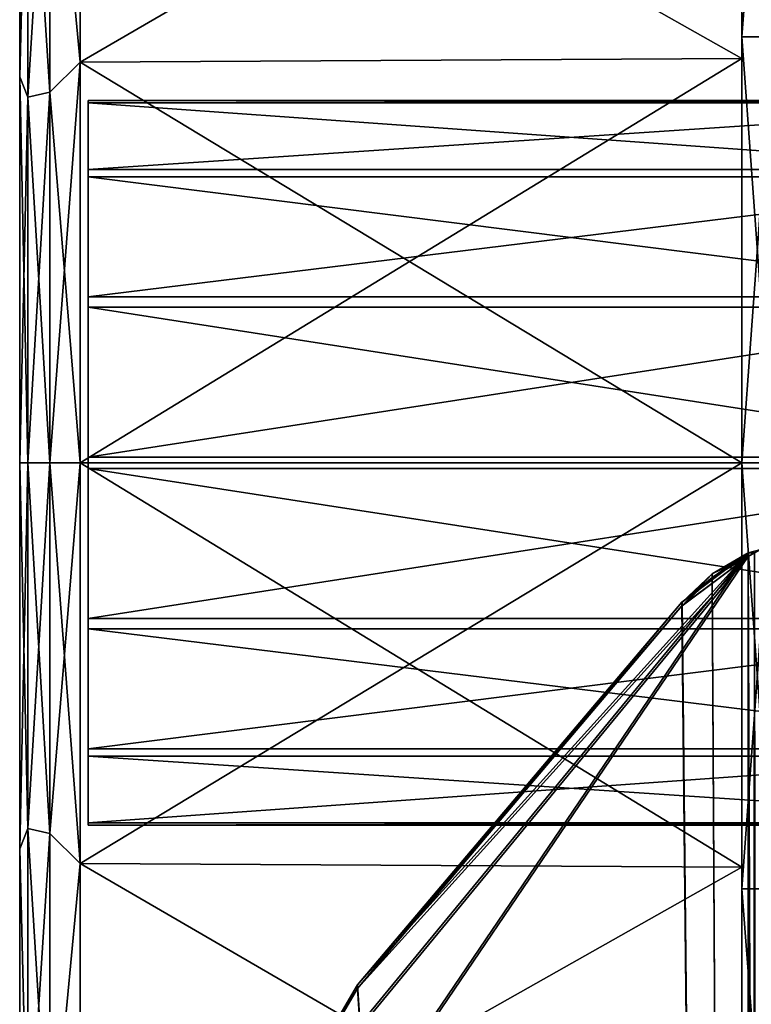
# Model space of a CAD drawing. Extents: x -1448 to 108, y -535 to 375.
# Tile 15 of 147: x -1385 to -1326, y -44 to 36. Entities that reach past the tile are written whole.
import ezdxf

# ---------------------------------------------------------------- set-up
doc = ezdxf.new("R2010")
doc.units = 0
doc.header["$LTSCALE"] = 33.374815
for name, color, linetype in [('10', 7, 'CONTINUOUS'), ('11', 7, 'CONTINUOUS'), ('12', 7, 'CONTINUOUS'), ('13', 7, 'CONTINUOUS'), ('138', 7, 'CONTINUOUS'), ('140', 7, 'CONTINUOUS'), ('141', 7, 'CONTINUOUS'), ('15', 7, 'CONTINUOUS'), ('16', 7, 'CONTINUOUS'), ('17', 7, 'CONTINUOUS'), ('18', 7, 'CONTINUOUS'), ('211', 7, 'CONTINUOUS'), ('212', 7, 'CONTINUOUS'), ('213', 7, 'CONTINUOUS'), ('214', 7, 'CONTINUOUS'), ('215', 7, 'CONTINUOUS'), ('223', 7, 'CONTINUOUS'), ('224', 7, 'CONTINUOUS'), ('232', 7, 'CONTINUOUS'), ('233', 7, 'CONTINUOUS'), ('234', 7, 'CONTINUOUS'), ('235', 7, 'CONTINUOUS'), ('236', 7, 'CONTINUOUS'), ('248', 7, 'CONTINUOUS'), ('249', 7, 'CONTINUOUS'), ('259', 7, 'CONTINUOUS'), ('260', 7, 'CONTINUOUS'), ('262', 7, 'CONTINUOUS'), ('263', 7, 'CONTINUOUS')]:
    doc.layers.add(name, color=color, linetype=linetype)

msp = doc.modelspace()

# ---------------------------------------------------------------- linework, layer by layer
at = {"layer": '10', "linetype": 'CONTINUOUS'}
for points in [[(-1385, 60.677, -115.623), (-1385, 31.243, -126.784), (-1385, 60.677, 115.623), (-1385, 60.677, -115.623)], [(-1385, 60.677, 115.623), (-1385, 31.243, -126.784), (-1385, 31.243, 126.784), (-1385, 60.677, 115.623)], [(-1385, 0, -130.577), (-1385, 0, 130.577), (-1385, 31.243, 126.784), (-1385, 0, -130.577)], [(-1385, 31.243, -126.784), (-1385, 0, -130.577), (-1385, 31.243, 126.784), (-1385, 31.243, -126.784)], [(-1385, -31.243, 126.784), (-1385, 0, 130.577), (-1385, -31.243, -126.784), (-1385, -31.243, 126.784)], [(-1385, -31.243, -126.784), (-1385, 0, 130.577), (-1385, 0, -130.577), (-1385, -31.243, -126.784)], [(-1385, -60.677, 115.623), (-1385, -31.243, 126.784), (-1385, -60.677, -115.623), (-1385, -60.677, 115.623)], [(-1385, -60.677, -115.623), (-1385, -31.243, 126.784), (-1385, -31.243, -126.784), (-1385, -60.677, -115.623)]]:
    msp.add_3dface(points, dxfattribs=at)
at = {"layer": '11', "linetype": 'CONTINUOUS'}
for points in [[(-1326.5, 63.559, -121.101), (-1326.5, 32.73, -132.793), (-1380.111, 63.005, -120.046), (-1326.5, 63.559, -121.101)], [(-1326.5, 32.73, 132.793), (-1326.5, 63.559, 121.101), (-1380.111, 32.445, 131.636), (-1326.5, 32.73, 132.793)], [(-1380.111, 32.445, 131.636), (-1326.5, 63.559, 121.101), (-1380.111, 63.005, 120.046), (-1380.111, 32.445, 131.636)], [(-1380.111, 63.005, -120.046), (-1326.5, 32.73, -132.793), (-1380.111, 32.445, -131.636), (-1380.111, 63.005, -120.046)], [(-1326.5, 32.73, -132.793), (-1326.5, 0, -136.767), (-1380.111, 32.445, -131.636), (-1326.5, 32.73, -132.793)], [(-1326.5, 0, 136.767), (-1326.5, 32.73, 132.793), (-1380.111, 0, 135.576), (-1326.5, 0, 136.767)], [(-1380.111, 0, 135.576), (-1326.5, 32.73, 132.793), (-1380.111, 32.445, 131.636), (-1380.111, 0, 135.576)], [(-1326.5, 0, -136.767), (-1380.111, 0, -135.576), (-1380.111, 32.445, -131.636), (-1326.5, 0, -136.767)]]:
    msp.add_3dface(points, dxfattribs=at)
at = {"layer": '12', "linetype": 'CONTINUOUS'}
for points in [[(-1326.5, 34.49, -151.114), (-1326.5, 63.559, -121.101), (-1326.5, 67.251, -139.65), (-1326.5, 34.49, -151.114)], [(-1326.5, 67.251, 139.65), (-1326.5, 63.559, 121.101), (-1326.5, 34.49, 151.114), (-1326.5, 67.251, 139.65)], [(-1326.5, 32.73, -132.793), (-1326.5, 63.559, -121.101), (-1326.5, 34.49, -151.114), (-1326.5, 32.73, -132.793)], [(-1326.5, 63.559, 121.101), (-1326.5, 32.73, 132.793), (-1326.5, 34.49, 151.114), (-1326.5, 63.559, 121.101)], [(-1326.5, 0, -155), (-1326.5, 32.73, -132.793), (-1326.5, 34.49, -151.114), (-1326.5, 0, -155)], [(-1326.5, 32.73, 132.793), (-1326.5, 0, 136.767), (-1326.5, 34.49, 151.114), (-1326.5, 32.73, 132.793)], [(-1326.5, 0, 136.767), (-1326.5, 0, 155), (-1326.5, 34.49, 151.114), (-1326.5, 0, 136.767)], [(-1326.5, 0, -136.767), (-1326.5, 32.73, -132.793), (-1326.5, 0, -155), (-1326.5, 0, -136.767)], [(-1326.5, -32.73, -132.793), (-1326.5, 0, -136.767), (-1326.5, -34.49, -151.114), (-1326.5, -32.73, -132.793)], [(-1326.5, -34.49, -151.114), (-1326.5, 0, -136.767), (-1326.5, 0, -155), (-1326.5, -34.49, -151.114)], [(-1326.5, 0, 136.767), (-1326.5, -32.73, 132.793), (-1326.5, 0, 155), (-1326.5, 0, 136.767)], [(-1326.5, 0, 155), (-1326.5, -32.73, 132.793), (-1326.5, -34.49, 151.114), (-1326.5, 0, 155)], [(-1326.5, -63.559, -121.101), (-1326.5, -32.73, -132.793), (-1326.5, -34.49, -151.114), (-1326.5, -63.559, -121.101)], [(-1326.5, -32.73, 132.793), (-1326.5, -63.559, 121.101), (-1326.5, -34.49, 151.114), (-1326.5, -32.73, 132.793)], [(-1326.5, -67.251, -139.65), (-1326.5, -63.559, -121.101), (-1326.5, -34.49, -151.114), (-1326.5, -67.251, -139.65)], [(-1326.5, -34.49, 151.114), (-1326.5, -63.559, 121.101), (-1326.5, -67.251, 139.65), (-1326.5, -34.49, 151.114)]]:
    msp.add_3dface(points, dxfattribs=at)
at = {"layer": '13', "linetype": 'CONTINUOUS'}
for points in [[(-1326.5, 34.49, -151.114), (-1326.5, 67.251, -139.65), (-1324, 34.49, -151.114), (-1326.5, 34.49, -151.114)], [(-1324, 34.49, -151.114), (-1326.5, 67.251, -139.65), (-1324, 67.251, -139.65), (-1324, 34.49, -151.114)], [(-1326.5, 67.251, 139.65), (-1326.5, 34.49, 151.114), (-1324, 67.251, 139.65), (-1326.5, 67.251, 139.65)], [(-1324, 67.251, 139.65), (-1326.5, 34.49, 151.114), (-1324, 34.49, 151.114), (-1324, 67.251, 139.65)], [(-1326.5, 34.49, 151.114), (-1326.5, 0, 155), (-1324, 34.49, 151.114), (-1326.5, 34.49, 151.114)], [(-1324, 34.49, 151.114), (-1326.5, 0, 155), (-1324, 0, 155), (-1324, 34.49, 151.114)], [(-1326.5, 0, -155), (-1326.5, 34.49, -151.114), (-1324, 0, -155), (-1326.5, 0, -155)], [(-1324, 0, -155), (-1326.5, 34.49, -151.114), (-1324, 34.49, -151.114), (-1324, 0, -155)]]:
    msp.add_3dface(points, dxfattribs=at)
at = {"layer": '138', "linetype": 'CONTINUOUS'}
for points in [[(-1379.455, 29.349, 6.218), (-1379.455, 29.14, -7.132), (-1379.455, 23.744, 18.336), (-1379.455, 29.349, 6.218)], [(-1379.455, 29.14, -7.132), (-1379.455, 23.16, -19.069), (-1379.455, 13.437, 26.822), (-1379.455, 29.14, -7.132)], [(-1379.455, 23.744, 18.336), (-1379.455, 29.14, -7.132), (-1379.455, 13.437, 26.822), (-1379.455, 23.744, 18.336)], [(-1379.455, 23.16, -19.069), (-1379.455, 12.593, -27.229), (-1379.455, 0.469, 29.996), (-1379.455, 23.16, -19.069)], [(-1379.455, 13.437, 26.822), (-1379.455, 23.16, -19.069), (-1379.455, 0.469, 29.996), (-1379.455, 13.437, 26.822)], [(-1379.455, -0.469, -29.996), (-1379.455, -12.593, 27.229), (-1379.455, 12.593, -27.229), (-1379.455, -0.469, -29.996)], [(-1379.455, 12.593, -27.229), (-1379.455, -12.593, 27.229), (-1379.455, 0.469, 29.996), (-1379.455, 12.593, -27.229)], [(-1379.455, -23.16, 19.069), (-1379.455, -12.593, 27.229), (-1379.455, -0.469, -29.996), (-1379.455, -23.16, 19.069)], [(-1379.455, -13.437, -26.822), (-1379.455, -23.16, 19.069), (-1379.455, -0.469, -29.996), (-1379.455, -13.437, -26.822)], [(-1379.455, -29.14, 7.132), (-1379.455, -23.16, 19.069), (-1379.455, -13.437, -26.822), (-1379.455, -29.14, 7.132)], [(-1379.455, -23.744, -18.336), (-1379.455, -29.14, 7.132), (-1379.455, -13.437, -26.822), (-1379.455, -23.744, -18.336)], [(-1379.455, -29.349, -6.218), (-1379.455, -29.14, 7.132), (-1379.455, -23.744, -18.336), (-1379.455, -29.349, -6.218)]]:
    msp.add_3dface(points, dxfattribs=at)
at = {"layer": '140', "linetype": 'CONTINUOUS'}
for points in [[(-1379.455, -0.469, -29.996), (-1379.455, 12.593, -27.229), (-1295.455, -0.469, -29.996), (-1379.455, -0.469, -29.996)], [(-1379.455, 12.593, -27.229), (-1295.455, 12.593, -27.229), (-1295.455, -0.469, -29.996), (-1379.455, 12.593, -27.229)], [(-1379.455, -13.437, -26.822), (-1379.455, -0.469, -29.996), (-1295.455, -13.437, -26.822), (-1379.455, -13.437, -26.822)], [(-1379.455, -0.469, -29.996), (-1295.455, -0.469, -29.996), (-1295.455, -13.437, -26.822), (-1379.455, -0.469, -29.996)], [(-1379.455, -12.593, 27.229), (-1379.455, -23.16, 19.069), (-1295.455, -12.593, 27.229), (-1379.455, -12.593, 27.229)], [(-1295.455, -12.593, 27.229), (-1379.455, -23.16, 19.069), (-1295.455, -23.16, 19.069), (-1295.455, -12.593, 27.229)], [(-1379.455, -23.744, -18.336), (-1379.455, -13.437, -26.822), (-1295.455, -23.744, -18.336), (-1379.455, -23.744, -18.336)], [(-1379.455, -13.437, -26.822), (-1295.455, -13.437, -26.822), (-1295.455, -23.744, -18.336), (-1379.455, -13.437, -26.822)], [(-1379.455, -23.16, 19.069), (-1379.455, -29.14, 7.132), (-1295.455, -23.16, 19.069), (-1379.455, -23.16, 19.069)], [(-1379.455, -29.14, 7.132), (-1295.455, -29.14, 7.132), (-1295.455, -23.16, 19.069), (-1379.455, -29.14, 7.132)], [(-1379.455, -29.349, -6.218), (-1379.455, -23.744, -18.336), (-1295.455, -29.349, -6.218), (-1379.455, -29.349, -6.218)], [(-1379.455, -23.744, -18.336), (-1295.455, -23.744, -18.336), (-1295.455, -29.349, -6.218), (-1379.455, -23.744, -18.336)], [(-1379.455, -29.14, 7.132), (-1379.455, -29.349, -6.218), (-1295.455, -29.14, 7.132), (-1379.455, -29.14, 7.132)], [(-1379.455, -29.349, -6.218), (-1295.455, -29.349, -6.218), (-1295.455, -29.14, 7.132), (-1379.455, -29.349, -6.218)]]:
    msp.add_3dface(points, dxfattribs=at)
at = {"layer": '141', "linetype": 'CONTINUOUS'}
for points in [[(-1379.455, 29.14, -7.132), (-1379.455, 29.349, 6.218), (-1295.455, 29.14, -7.132), (-1379.455, 29.14, -7.132)], [(-1379.455, 29.349, 6.218), (-1379.455, 23.744, 18.336), (-1295.455, 29.349, 6.218), (-1379.455, 29.349, 6.218)], [(-1379.455, 29.349, 6.218), (-1295.455, 29.349, 6.218), (-1295.455, 29.14, -7.132), (-1379.455, 29.349, 6.218)], [(-1379.455, 23.744, 18.336), (-1295.455, 23.744, 18.336), (-1295.455, 29.349, 6.218), (-1379.455, 23.744, 18.336)], [(-1379.455, 23.16, -19.069), (-1379.455, 29.14, -7.132), (-1295.455, 23.16, -19.069), (-1379.455, 23.16, -19.069)], [(-1379.455, 29.14, -7.132), (-1295.455, 29.14, -7.132), (-1295.455, 23.16, -19.069), (-1379.455, 29.14, -7.132)], [(-1379.455, 23.744, 18.336), (-1379.455, 13.437, 26.822), (-1295.455, 23.744, 18.336), (-1379.455, 23.744, 18.336)], [(-1379.455, 13.437, 26.822), (-1295.455, 13.437, 26.822), (-1295.455, 23.744, 18.336), (-1379.455, 13.437, 26.822)], [(-1379.455, 12.593, -27.229), (-1379.455, 23.16, -19.069), (-1295.455, 12.593, -27.229), (-1379.455, 12.593, -27.229)], [(-1379.455, 23.16, -19.069), (-1295.455, 23.16, -19.069), (-1295.455, 12.593, -27.229), (-1379.455, 23.16, -19.069)], [(-1379.455, 13.437, 26.822), (-1379.455, 0.469, 29.996), (-1295.455, 13.437, 26.822), (-1379.455, 13.437, 26.822)], [(-1379.455, 0.469, 29.996), (-1295.455, 0.469, 29.996), (-1295.455, 13.437, 26.822), (-1379.455, 0.469, 29.996)], [(-1379.455, 0.469, 29.996), (-1379.455, -12.593, 27.229), (-1295.455, 0.469, 29.996), (-1379.455, 0.469, 29.996)], [(-1379.455, -12.593, 27.229), (-1295.455, -12.593, 27.229), (-1295.455, 0.469, 29.996), (-1379.455, -12.593, 27.229)]]:
    msp.add_3dface(points, dxfattribs=at)
at = {"layer": '15', "linetype": 'CONTINUOUS'}
for points in [[(-1380.111, 0, -135.576), (-1326.5, 0, -136.767), (-1326.5, -32.73, -132.793), (-1380.111, 0, -135.576)], [(-1380.111, 0, -135.576), (-1326.5, -32.73, -132.793), (-1380.111, -32.445, -131.636), (-1380.111, 0, -135.576)], [(-1326.5, 0, 136.767), (-1380.111, 0, 135.576), (-1380.111, -32.445, 131.636), (-1326.5, 0, 136.767)], [(-1326.5, -32.73, 132.793), (-1326.5, 0, 136.767), (-1380.111, -32.445, 131.636), (-1326.5, -32.73, 132.793)], [(-1326.5, -32.73, -132.793), (-1326.5, -63.559, -121.101), (-1380.111, -32.445, -131.636), (-1326.5, -32.73, -132.793)], [(-1380.111, -32.445, -131.636), (-1326.5, -63.559, -121.101), (-1380.111, -63.005, -120.046), (-1380.111, -32.445, -131.636)], [(-1380.111, -63.005, 120.046), (-1326.5, -32.73, 132.793), (-1380.111, -32.445, 131.636), (-1380.111, -63.005, 120.046)], [(-1326.5, -63.559, 121.101), (-1326.5, -32.73, 132.793), (-1380.111, -63.005, 120.046), (-1326.5, -63.559, 121.101)]]:
    msp.add_3dface(points, dxfattribs=at)
at = {"layer": '16', "linetype": 'CONTINUOUS'}
for points in [[(-1326.5, 0, 155), (-1326.5, -34.49, 151.114), (-1324, 0, 155), (-1326.5, 0, 155)], [(-1324, 0, 155), (-1326.5, -34.49, 151.114), (-1324, -34.49, 151.114), (-1324, 0, 155)], [(-1326.5, -34.49, -151.114), (-1326.5, 0, -155), (-1324, -34.49, -151.114), (-1326.5, -34.49, -151.114)], [(-1326.5, 0, -155), (-1324, 0, -155), (-1324, -34.49, -151.114), (-1326.5, 0, -155)], [(-1326.5, -34.49, 151.114), (-1326.5, -67.251, 139.65), (-1324, -34.49, 151.114), (-1326.5, -34.49, 151.114)], [(-1326.5, -67.251, 139.65), (-1324, -67.251, 139.65), (-1324, -34.49, 151.114), (-1326.5, -67.251, 139.65)], [(-1326.5, -67.251, -139.65), (-1326.5, -34.49, -151.114), (-1324, -67.251, -139.65), (-1326.5, -67.251, -139.65)], [(-1326.5, -34.49, -151.114), (-1324, -34.49, -151.114), (-1324, -67.251, -139.65), (-1326.5, -34.49, -151.114)]]:
    msp.add_3dface(points, dxfattribs=at)
at = {"layer": '17', "linetype": 'CONTINUOUS'}
for points in [[(-1380.111, 32.445, 131.636), (-1380.111, 63.005, 120.046), (-1382.564, 58.518, 121.513), (-1380.111, 32.445, 131.636)], [(-1380.111, 63.005, -120.046), (-1380.111, 32.445, -131.636), (-1382.564, 58.518, -121.513), (-1380.111, 63.005, -120.046)], [(-1385, 31.243, -126.784), (-1385, 60.677, -115.623), (-1384.35, 57.725, -119.867), (-1385, 31.243, -126.784)], [(-1385, 60.677, 115.623), (-1385, 31.243, 126.784), (-1384.35, 57.725, 119.867), (-1385, 60.677, 115.623)], [(-1382.564, 30.011, 131.488), (-1382.564, 58.518, 121.513), (-1384.35, 29.605, 129.707), (-1382.564, 30.011, 131.488)], [(-1384.35, 29.605, 129.707), (-1382.564, 58.518, 121.513), (-1384.35, 57.725, 119.867), (-1384.35, 29.605, 129.707)], [(-1382.564, 58.518, -121.513), (-1382.564, 30.011, -131.488), (-1384.35, 57.725, -119.867), (-1382.564, 58.518, -121.513)], [(-1382.564, 30.011, 131.488), (-1380.111, 32.445, 131.636), (-1382.564, 58.518, 121.513), (-1382.564, 30.011, 131.488)], [(-1382.564, 58.518, -121.513), (-1380.111, 32.445, -131.636), (-1382.564, 30.011, -131.488), (-1382.564, 58.518, -121.513)], [(-1385, 31.243, -126.784), (-1384.35, 57.725, -119.867), (-1384.35, 29.605, -129.707), (-1385, 31.243, -126.784)], [(-1385, 31.243, 126.784), (-1384.35, 29.605, 129.707), (-1384.35, 57.725, 119.867), (-1385, 31.243, 126.784)], [(-1384.35, 57.725, -119.867), (-1382.564, 30.011, -131.488), (-1384.35, 29.605, -129.707), (-1384.35, 57.725, -119.867)], [(-1380.111, 32.445, -131.636), (-1380.111, 0, -135.576), (-1382.564, 30.011, -131.488), (-1380.111, 32.445, -131.636)], [(-1380.111, 0, 135.576), (-1380.111, 32.445, 131.636), (-1382.564, 0, 134.87), (-1380.111, 0, 135.576)], [(-1382.564, 0, 134.87), (-1380.111, 32.445, 131.636), (-1382.564, 30.011, 131.488), (-1382.564, 0, 134.87)], [(-1385, 31.243, 126.784), (-1385, 0, 130.577), (-1384.35, 29.605, 129.707), (-1385, 31.243, 126.784)], [(-1385, 0, -130.577), (-1385, 31.243, -126.784), (-1384.35, 0, -133.043), (-1385, 0, -130.577)], [(-1384.35, 0, -133.043), (-1385, 31.243, -126.784), (-1384.35, 29.605, -129.707), (-1384.35, 0, -133.043)], [(-1385, 0, 130.577), (-1384.35, 0, 133.043), (-1384.35, 29.605, 129.707), (-1385, 0, 130.577)], [(-1382.564, 30.011, -131.488), (-1382.564, 0, -134.87), (-1384.35, 29.605, -129.707), (-1382.564, 30.011, -131.488)], [(-1384.35, 0, 133.043), (-1382.564, 0, 134.87), (-1382.564, 30.011, 131.488), (-1384.35, 0, 133.043)], [(-1384.35, 0, 133.043), (-1382.564, 30.011, 131.488), (-1384.35, 29.605, 129.707), (-1384.35, 0, 133.043)], [(-1382.564, 0, -134.87), (-1384.35, 0, -133.043), (-1384.35, 29.605, -129.707), (-1382.564, 0, -134.87)], [(-1380.111, 0, -135.576), (-1382.564, 0, -134.87), (-1382.564, 30.011, -131.488), (-1380.111, 0, -135.576)]]:
    msp.add_3dface(points, dxfattribs=at)
at = {"layer": '18', "linetype": 'CONTINUOUS'}
for points in [[(-1385, 0, 130.577), (-1385, -31.243, 126.784), (-1384.35, 0, 133.043), (-1385, 0, 130.577)], [(-1385, -31.243, -126.784), (-1385, 0, -130.577), (-1384.35, -29.605, -129.707), (-1385, -31.243, -126.784)], [(-1385, 0, -130.577), (-1384.35, 0, -133.043), (-1384.35, -29.605, -129.707), (-1385, 0, -130.577)], [(-1382.564, 0, -134.87), (-1382.564, -30.011, -131.488), (-1384.35, 0, -133.043), (-1382.564, 0, -134.87)], [(-1384.35, 0, -133.043), (-1382.564, -30.011, -131.488), (-1384.35, -29.605, -129.707), (-1384.35, 0, -133.043)], [(-1380.111, 0, -135.576), (-1380.111, -32.445, -131.636), (-1382.564, 0, -134.87), (-1380.111, 0, -135.576)], [(-1380.111, -32.445, 131.636), (-1380.111, 0, 135.576), (-1382.564, -30.011, 131.488), (-1380.111, -32.445, 131.636)], [(-1382.564, -30.011, 131.488), (-1380.111, 0, 135.576), (-1382.564, 0, 134.87), (-1382.564, -30.011, 131.488)], [(-1382.564, 0, -134.87), (-1380.111, -32.445, -131.636), (-1382.564, -30.011, -131.488), (-1382.564, 0, -134.87)], [(-1385, -31.243, 126.784), (-1384.35, -29.605, 129.707), (-1384.35, 0, 133.043), (-1385, -31.243, 126.784)], [(-1382.564, -30.011, 131.488), (-1382.564, 0, 134.87), (-1384.35, -29.605, 129.707), (-1382.564, -30.011, 131.488)], [(-1384.35, -29.605, 129.707), (-1382.564, 0, 134.87), (-1384.35, 0, 133.043), (-1384.35, -29.605, 129.707)], [(-1385, -31.243, 126.784), (-1384.35, -57.725, 119.867), (-1384.35, -29.605, 129.707), (-1385, -31.243, 126.784)], [(-1385, -31.243, -126.784), (-1384.35, -29.605, -129.707), (-1384.35, -57.725, -119.867), (-1385, -31.243, -126.784)], [(-1382.564, -30.011, -131.488), (-1382.564, -58.518, -121.513), (-1384.35, -29.605, -129.707), (-1382.564, -30.011, -131.488)], [(-1384.35, -29.605, -129.707), (-1382.564, -58.518, -121.513), (-1384.35, -57.725, -119.867), (-1384.35, -29.605, -129.707)], [(-1384.35, -57.725, 119.867), (-1382.564, -30.011, 131.488), (-1384.35, -29.605, 129.707), (-1384.35, -57.725, 119.867)], [(-1382.564, -58.518, 121.513), (-1382.564, -30.011, 131.488), (-1384.35, -57.725, 119.867), (-1382.564, -58.518, 121.513)], [(-1382.564, -30.011, -131.488), (-1380.111, -32.445, -131.636), (-1382.564, -58.518, -121.513), (-1382.564, -30.011, -131.488)], [(-1382.564, -58.518, 121.513), (-1380.111, -32.445, 131.636), (-1382.564, -30.011, 131.488), (-1382.564, -58.518, 121.513)], [(-1385, -31.243, 126.784), (-1385, -60.677, 115.623), (-1384.35, -57.725, 119.867), (-1385, -31.243, 126.784)], [(-1385, -60.677, -115.623), (-1385, -31.243, -126.784), (-1384.35, -57.725, -119.867), (-1385, -60.677, -115.623)], [(-1380.111, -32.445, -131.636), (-1380.111, -63.005, -120.046), (-1382.564, -58.518, -121.513), (-1380.111, -32.445, -131.636)], [(-1380.111, -63.005, 120.046), (-1380.111, -32.445, 131.636), (-1382.564, -58.518, 121.513), (-1380.111, -63.005, 120.046)]]:
    msp.add_3dface(points, dxfattribs=at)
at = {"layer": '211', "color": 7, "linetype": 'CONTINUOUS'}
for points in [[(-1328.903, -8.976, -164.178), (-1326, -7.276, -163.921), (-1326, -526.595, -242.299), (-1328.903, -8.976, -164.178)], [(-1331.349, -11.274, -164.525), (-1328.903, -8.976, -164.178), (-1326, -526.595, -242.299), (-1331.349, -11.274, -164.525)], [(-1357.642, -42.258, -169.201), (-1331.358, -11.285, -164.526), (-1326, -526.595, -242.299), (-1357.642, -42.258, -169.201)], [(-1331.358, -11.285, -164.526), (-1331.349, -11.274, -164.525), (-1326, -526.595, -242.299), (-1331.358, -11.285, -164.526)], [(-1364.588, -54.154, -170.996), (-1357.642, -42.258, -169.201), (-1326, -526.595, -242.299), (-1364.588, -54.154, -170.996)]]:
    msp.add_3dface(points, dxfattribs=at)
at = {"layer": '212', "color": 7, "linetype": 'CONTINUOUS'}
for points in [[(-1326, -7.575, -161.944), (-1364.588, -54.452, -169.019), (-1367, -67.98, -171.06), (-1326, -7.575, -161.944)], [(-1326, -7.575, -161.944), (-1367, -67.98, -171.06), (-1326, -526.894, -240.322), (-1326, -7.575, -161.944)], [(-1326, -7.575, -161.944), (-1357.642, -42.556, -167.223), (-1364.588, -54.452, -169.019), (-1326, -7.575, -161.944)], [(-1326, -7.575, -161.944), (-1331.358, -11.583, -162.549), (-1357.642, -42.556, -167.223), (-1326, -7.575, -161.944)], [(-1326, -7.575, -161.944), (-1331.349, -11.573, -162.547), (-1331.358, -11.583, -162.549), (-1326, -7.575, -161.944)], [(-1326, -7.575, -161.944), (-1328.903, -9.274, -162.2), (-1331.349, -11.573, -162.547), (-1326, -7.575, -161.944)]]:
    msp.add_3dface(points, dxfattribs=at)
at = {"layer": '213', "color": 7, "linetype": 'CONTINUOUS'}
for points in [[(-1331.349, -11.274, -164.525), (-1331.358, -11.285, -164.526), (-1331.349, -11.573, -162.547), (-1331.349, -11.274, -164.525)], [(-1331.349, -11.573, -162.547), (-1331.358, -11.285, -164.526), (-1331.358, -11.583, -162.549), (-1331.349, -11.573, -162.547)]]:
    msp.add_3dface(points, dxfattribs=at)
at = {"layer": '214', "color": 7, "linetype": 'CONTINUOUS'}
for points in [[(-1331.358, -11.285, -164.526), (-1357.642, -42.258, -169.201), (-1331.358, -11.583, -162.549), (-1331.358, -11.285, -164.526)], [(-1331.358, -11.583, -162.549), (-1357.642, -42.258, -169.201), (-1357.642, -42.556, -167.223), (-1331.358, -11.583, -162.549)]]:
    msp.add_3dface(points, dxfattribs=at)
at = {"layer": '215', "color": 7, "linetype": 'CONTINUOUS'}
for points in [[(-1357.642, -42.258, -169.201), (-1364.588, -54.154, -170.996), (-1357.642, -42.556, -167.223), (-1357.642, -42.258, -169.201)], [(-1357.642, -42.556, -167.223), (-1364.588, -54.154, -170.996), (-1364.588, -54.452, -169.019), (-1357.642, -42.556, -167.223)]]:
    msp.add_3dface(points, dxfattribs=at)
at = {"layer": '223', "color": 7, "linetype": 'CONTINUOUS'}
for points in [[(-1326, -526.595, -242.299), (-1326, -7.276, -163.921), (-1324.957, -7.009, -163.741), (-1326, -526.595, -242.299)], [(-1326, -526.595, -242.299), (-1324.957, -7.009, -163.741), (-1324, -526.675, -241.77), (-1326, -526.595, -242.299)]]:
    msp.add_3dface(points, dxfattribs=at)
at = {"layer": '224', "color": 7, "linetype": 'CONTINUOUS'}
for points in [[(-1325.468, -7.292, -161.828), (-1326, -7.575, -161.944), (-1325, -526.934, -240.057), (-1325.468, -7.292, -161.828)], [(-1326, -7.575, -161.944), (-1326, -526.894, -240.322), (-1325, -526.934, -240.057), (-1326, -7.575, -161.944)]]:
    msp.add_3dface(points, dxfattribs=at)
at = {"layer": '232', "color": 7, "linetype": 'CONTINUOUS'}
for points in [[(-1326, -526.595, 242.299), (-1326, -7.276, 163.921), (-1367, -67.681, 173.038), (-1326, -526.595, 242.299)], [(-1367, -67.681, 173.038), (-1326, -7.276, 163.921), (-1364.588, -54.154, 170.996), (-1367, -67.681, 173.038)], [(-1364.588, -54.154, 170.996), (-1326, -7.276, 163.921), (-1357.642, -42.258, 169.201), (-1364.588, -54.154, 170.996)], [(-1357.642, -42.258, 169.201), (-1326, -7.276, 163.921), (-1331.358, -11.285, 164.526), (-1357.642, -42.258, 169.201)], [(-1331.358, -11.285, 164.526), (-1326, -7.276, 163.921), (-1331.349, -11.274, 164.525), (-1331.358, -11.285, 164.526)], [(-1331.349, -11.274, 164.525), (-1326, -7.276, 163.921), (-1328.903, -8.976, 164.178), (-1331.349, -11.274, 164.525)]]:
    msp.add_3dface(points, dxfattribs=at)
at = {"layer": '233', "color": 7, "linetype": 'CONTINUOUS'}
for points in [[(-1328.903, -9.274, 162.2), (-1326, -7.575, 161.944), (-1326, -526.894, 240.322), (-1328.903, -9.274, 162.2)], [(-1331.349, -11.573, 162.547), (-1328.903, -9.274, 162.2), (-1326, -526.894, 240.322), (-1331.349, -11.573, 162.547)], [(-1326, -526.894, 240.322), (-1357.642, -42.556, 167.223), (-1331.358, -11.583, 162.549), (-1326, -526.894, 240.322)], [(-1331.349, -11.573, 162.547), (-1326, -526.894, 240.322), (-1331.358, -11.583, 162.549), (-1331.349, -11.573, 162.547)], [(-1326, -526.894, 240.322), (-1364.588, -54.452, 169.019), (-1357.642, -42.556, 167.223), (-1326, -526.894, 240.322)]]:
    msp.add_3dface(points, dxfattribs=at)
at = {"layer": '234', "color": 7, "linetype": 'CONTINUOUS'}
for points in [[(-1331.358, -11.285, 164.526), (-1331.349, -11.274, 164.525), (-1331.358, -11.583, 162.549), (-1331.358, -11.285, 164.526)], [(-1331.349, -11.274, 164.525), (-1331.349, -11.573, 162.547), (-1331.358, -11.583, 162.549), (-1331.349, -11.274, 164.525)]]:
    msp.add_3dface(points, dxfattribs=at)
at = {"layer": '235', "color": 7, "linetype": 'CONTINUOUS'}
for points in [[(-1357.642, -42.258, 169.201), (-1331.358, -11.285, 164.526), (-1357.642, -42.556, 167.223), (-1357.642, -42.258, 169.201)], [(-1357.642, -42.556, 167.223), (-1331.358, -11.285, 164.526), (-1331.358, -11.583, 162.549), (-1357.642, -42.556, 167.223)]]:
    msp.add_3dface(points, dxfattribs=at)
at = {"layer": '236', "color": 7, "linetype": 'CONTINUOUS'}
for points in [[(-1364.588, -54.154, 170.996), (-1357.642, -42.258, 169.201), (-1364.588, -54.452, 169.019), (-1364.588, -54.154, 170.996)], [(-1364.588, -54.452, 169.019), (-1357.642, -42.258, 169.201), (-1357.642, -42.556, 167.223), (-1364.588, -54.452, 169.019)]]:
    msp.add_3dface(points, dxfattribs=at)
at = {"layer": '248', "color": 7, "linetype": 'CONTINUOUS'}
for points in [[(-1326, -7.276, 163.921), (-1324, -526.675, 241.77), (-1324.957, -7.009, 163.741), (-1326, -7.276, 163.921)], [(-1326, -7.276, 163.921), (-1326, -526.595, 242.299), (-1324, -526.675, 241.77), (-1326, -7.276, 163.921)]]:
    msp.add_3dface(points, dxfattribs=at)
at = {"layer": '249', "color": 7, "linetype": 'CONTINUOUS'}
for points in [[(-1326, -526.894, 240.322), (-1326, -7.575, 161.944), (-1325.468, -7.292, 161.828), (-1326, -526.894, 240.322)], [(-1326, -526.894, 240.322), (-1325.468, -7.292, 161.828), (-1325, -526.934, 240.057), (-1326, -526.894, 240.322)]]:
    msp.add_3dface(points, dxfattribs=at)
at = {"layer": '259', "color": 7, "linetype": 'CONTINUOUS'}
for points in [[(-1326, -7.276, -163.921), (-1328.903, -8.976, -164.178), (-1326, -7.575, -161.944), (-1326, -7.276, -163.921)], [(-1326, -7.575, -161.944), (-1328.903, -8.976, -164.178), (-1328.903, -9.274, -162.2), (-1326, -7.575, -161.944)], [(-1328.903, -8.976, -164.178), (-1331.349, -11.274, -164.525), (-1328.903, -9.274, -162.2), (-1328.903, -8.976, -164.178)], [(-1328.903, -9.274, -162.2), (-1331.349, -11.274, -164.525), (-1331.349, -11.573, -162.547), (-1328.903, -9.274, -162.2)]]:
    msp.add_3dface(points, dxfattribs=at)
at = {"layer": '260', "color": 7, "linetype": 'CONTINUOUS'}
for points in [[(-1324.957, -7.009, -163.741), (-1326, -7.276, -163.921), (-1325.468, -7.292, -161.828), (-1324.957, -7.009, -163.741)], [(-1326, -7.276, -163.921), (-1326, -7.575, -161.944), (-1325.468, -7.292, -161.828), (-1326, -7.276, -163.921)]]:
    msp.add_3dface(points, dxfattribs=at)
at = {"layer": '262', "color": 7, "linetype": 'CONTINUOUS'}
for points in [[(-1328.903, -8.976, 164.178), (-1326, -7.276, 163.921), (-1328.903, -9.274, 162.2), (-1328.903, -8.976, 164.178)], [(-1328.903, -9.274, 162.2), (-1326, -7.276, 163.921), (-1326, -7.575, 161.944), (-1328.903, -9.274, 162.2)], [(-1331.349, -11.274, 164.525), (-1328.903, -8.976, 164.178), (-1331.349, -11.573, 162.547), (-1331.349, -11.274, 164.525)], [(-1331.349, -11.573, 162.547), (-1328.903, -8.976, 164.178), (-1328.903, -9.274, 162.2), (-1331.349, -11.573, 162.547)]]:
    msp.add_3dface(points, dxfattribs=at)
at = {"layer": '263', "color": 7, "linetype": 'CONTINUOUS'}
for points in [[(-1326, -7.276, 163.921), (-1324.957, -7.009, 163.741), (-1326, -7.575, 161.944), (-1326, -7.276, 163.921)], [(-1326, -7.575, 161.944), (-1324.957, -7.009, 163.741), (-1325.468, -7.292, 161.828), (-1326, -7.575, 161.944)]]:
    msp.add_3dface(points, dxfattribs=at)

doc.saveas('drawing.dxf')
